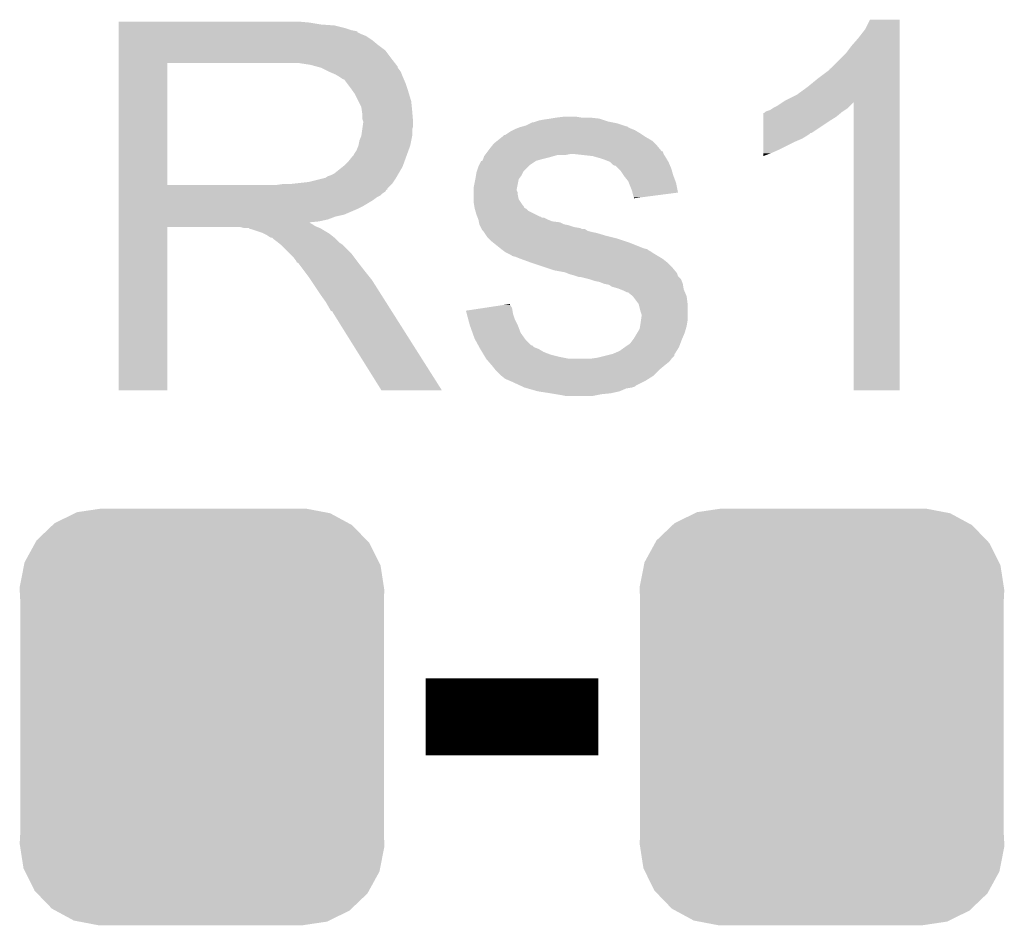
# Model space of a CAD drawing. Extents: x -1.3 to 24.2, y -3.9 to 39.3.
# Tile 18 of 38: x 12.1 to 14.7, y 9.4 to 11.8. Entities that reach past the tile are written whole.
import ezdxf

# ---------------------------------------------------------------- set-up
doc = ezdxf.new("R2010")
doc.units = 0
doc.layers.get('0').update_dxf_attribs({"linetype": 'CONTINUOUS'})
doc.layers.add('SOLIDSWITCH_7_CLICK_V100_GTO', color=14, linetype='CONTINUOUS')
doc.layers.add('SOLIDSWITCH_7_CLICK_V100_GTS', color=12, linetype='CONTINUOUS')

# ---------------------------------------------------------------- blocks, each defined once
blk = doc.blocks.new('CUSTOM_70')
for points in [[(-0.330752, 0.54146), (-0.266332, 0.551046), (0.324464, 0.54146), (0.274326, 0.551046)], [(-0.266332, 0.551046), (-0.26543, 0.55118), (0.274326, 0.551046), (0.26543, 0.55118)], [(-0.39008, 0.512452), (-0.336512, 0.538644), (0.3876, 0.512452), (0.339192, 0.538644)], [(-0.336512, 0.538644), (-0.330752, 0.54146), (0.339192, 0.538644), (0.324464, 0.54146)], [(-0.437866, 0.466866), (-0.39557, 0.507216), (0.436224, 0.466866), (0.397276, 0.507216)], [(-0.39557, 0.507216), (-0.39008, 0.512452), (0.397276, 0.507216), (0.3876, 0.512452)], [(-0.469636, 0.408968), (-0.4418, 0.4597), (0.468318, 0.408968), (0.44314, 0.4597)], [(-0.4418, 0.4597), (-0.437866, 0.466866), (0.44314, 0.4597), (0.436224, 0.466866)], [(-0.482418, 0.344176), (-0.4713, 0.400542), (0.481224, 0.344176), (0.472498, 0.400542)], [(-0.4713, 0.400542), (-0.469636, 0.408968), (0.472498, 0.400542), (0.468318, 0.408968)], [(-0.4826, 0.33528), (-0.482418, 0.344176), (0.4826, 0.33528), (0.481224, 0.344176)], [(-0.48133, 0.311898), (-0.4826, 0.33528), (0.48133, 0.311898), (0.4826, 0.33528)], [(-0.48133, 0.311896), (-0.48133, 0.311898), (0.48133, 0.311896), (0.48133, 0.311898)], [(-0.48133, -0.311896), (-0.48133, 0.311896), (0.48133, -0.311896), (0.48133, 0.311896)], [(-0.4826, -0.33528), (-0.481332, -0.311898), (0.4826, -0.33528), (0.48133, -0.311898)], [(-0.481332, -0.311898), (-0.48133, -0.311896), (0.48133, -0.311898), (0.48133, -0.311896)], [(-0.481222, -0.344176), (-0.4826, -0.33528), (0.482418, -0.344176), (0.4826, -0.33528)], [(-0.472498, -0.400542), (-0.481222, -0.344176), (0.471298, -0.400542), (0.482418, -0.344176)], [(-0.468316, -0.408968), (-0.472498, -0.400542), (0.469636, -0.408968), (0.471298, -0.400542)], [(-0.44314, -0.4597), (-0.468316, -0.408968), (0.441798, -0.4597), (0.469636, -0.408968)], [(-0.436222, -0.466866), (-0.44314, -0.4597), (0.437866, -0.466866), (0.441798, -0.4597)], [(-0.397276, -0.507216), (-0.436222, -0.466866), (0.395568, -0.507216), (0.437866, -0.466866)], [(-0.387598, -0.512452), (-0.397276, -0.507216), (0.39008, -0.512452), (0.395568, -0.507216)], [(-0.339192, -0.538644), (-0.387598, -0.512452), (0.33651, -0.538644), (0.39008, -0.512452)], [(-0.324462, -0.54146), (-0.339192, -0.538644), (0.330752, -0.54146), (0.33651, -0.538644)], [(-0.274326, -0.551046), (-0.324462, -0.54146), (0.26633, -0.551046), (0.330752, -0.54146)], [(-0.26543, -0.55118), (-0.274326, -0.551046), (0.26543, -0.55118), (0.26633, -0.551046)]]:
    blk.add_solid(points)

msp = doc.modelspace()

# ---------------------------------------------------------------- linework, layer by layer
at = {"layer": 'SOLIDSWITCH_7_CLICK_V100_GTO', "const_width": 0.2032}
msp.add_lwpolyline([(13.1318, 9.906), (13.589, 9.906)], dxfattribs=at)
at = {"layer": 'SOLIDSWITCH_7_CLICK_V100_GTO'}
for points in [[(12.319022, 11.74242), (12.319024, 11.74496), (12.82446, 11.74242), (12.79652, 11.74496)], [(12.319022, 11.73734), (12.319022, 11.74242), (12.854938, 11.73734), (12.82446, 11.74242)], [(12.319022, 11.7348), (12.319022, 11.73734), (12.8905, 11.7348), (12.854938, 11.73734)], [(12.319022, 11.72718), (12.319022, 11.7348), (12.920978, 11.72718), (12.8905, 11.7348)], [(12.319022, 11.7221), (12.319022, 11.72718), (12.936222, 11.7221), (12.920978, 11.72718)], [(14.29512, 11.724642), (14.307822, 11.750016), (14.386558, 11.724642), (14.38656, 11.750016)], [(14.307822, 11.750016), (14.307836, 11.75004), (14.38656, 11.750016), (14.307836, 11.75004)], [(12.319022, 11.71956), (12.319022, 11.7221), (12.948922, 11.71956), (12.936222, 11.7221)], [(12.319022, 11.719536), (12.319022, 11.71956), (12.95146, 11.719536), (12.948922, 11.71956)], [(12.319022, 11.717014), (12.319022, 11.719536), (12.951476, 11.717014), (12.95146, 11.719536)], [(12.319022, 11.71194), (12.319022, 11.717014), (12.96162, 11.71194), (12.951476, 11.717014)], [(12.319022, 11.706858), (12.319022, 11.71194), (12.974322, 11.706858), (12.96162, 11.71194)], [(12.319022, 11.6967), (12.319022, 11.706858), (12.98956, 11.6967), (12.974322, 11.706858)], [(14.25956, 11.68146), (14.27734, 11.701778), (14.386558, 11.68146), (14.386558, 11.701778)], [(14.27734, 11.701778), (14.29512, 11.724642), (14.386558, 11.701778), (14.386558, 11.724642)], [(12.319022, 11.684), (12.319022, 11.6967), (13.0048, 11.684), (12.98956, 11.6967)], [(12.319022, 11.668758), (12.319022, 11.684), (13.025122, 11.668758), (13.0048, 11.684)], [(14.24432, 11.661142), (14.25956, 11.68146), (14.386556, 11.661142), (14.386558, 11.68146)], [(12.31902, 11.64844), (12.319022, 11.668758), (13.04036, 11.64844), (13.025122, 11.668758)], [(14.203686, 11.620506), (14.24432, 11.661142), (14.386556, 11.620506), (14.386556, 11.661142)], [(12.319012, 11.313182), (12.31902, 11.635718), (12.448542, 11.313182), (12.448542, 11.635718)], [(12.31902, 11.63574), (12.31902, 11.64844), (13.050238, 11.63574), (13.04036, 11.64844)], [(12.31902, 11.635718), (12.31902, 11.63574), (12.448542, 11.635718), (12.75588, 11.63574)], [(12.827002, 11.63066), (12.793982, 11.63574), (13.054188, 11.63066), (13.050238, 11.63574)], [(12.845636, 11.625578), (12.827002, 11.63066), (13.05814, 11.625578), (13.054188, 11.63066)], [(12.85494, 11.62304), (12.845636, 11.625578), (13.058144, 11.62304), (13.05814, 11.625578)], [(12.854952, 11.623034), (12.85494, 11.62304), (13.058144, 11.623034), (13.058144, 11.62304)], [(12.875256, 11.612882), (12.854952, 11.623034), (13.06576, 11.612882), (13.058144, 11.623034)], [(12.87526, 11.61288), (12.875256, 11.612882), (13.065762, 11.61288), (13.06576, 11.612882)], [(12.89304, 11.60526), (12.87526, 11.61288), (13.06881, 11.60526), (13.065762, 11.61288)], [(12.90151, 11.60018), (12.89304, 11.60526), (13.07084, 11.60018), (13.06881, 11.60526)], [(12.90574, 11.597642), (12.90151, 11.60018), (13.071928, 11.597642), (13.07084, 11.60018)], [(12.913364, 11.59256), (12.90574, 11.597642), (13.074106, 11.59256), (13.071928, 11.597642)], [(14.17066, 11.5951), (14.20114, 11.61797), (14.386556, 11.5951), (14.386556, 11.61797)], [(14.20114, 11.61797), (14.201164, 11.6205), (14.386556, 11.61797), (14.386556, 11.6205)], [(14.201164, 11.6205), (14.203686, 11.620506), (14.386556, 11.6205), (14.386556, 11.620506)], [(12.915904, 11.592552), (12.913364, 11.59256), (13.07411, 11.592552), (13.074106, 11.59256)], [(12.92352, 11.5824), (12.915904, 11.592552), (13.07846, 11.5824), (13.07411, 11.592552)], [(12.93114, 11.57224), (12.92352, 11.5824), (13.081848, 11.57224), (13.07846, 11.5824)], [(12.94021, 11.55954), (12.93114, 11.57224), (13.08608, 11.55954), (13.081848, 11.57224)], [(14.114778, 11.551922), (14.14272, 11.57224), (14.386554, 11.551922), (14.386554, 11.57224)], [(14.14272, 11.57224), (14.17066, 11.5951), (14.386554, 11.57224), (14.386556, 11.5951)], [(12.94384, 11.554456), (12.94021, 11.55954), (13.087606, 11.554456), (13.08608, 11.55954)], [(12.954, 11.534138), (12.94384, 11.554456), (13.0937, 11.534138), (13.087606, 11.554456)], [(14.084302, 11.53668), (14.114778, 11.551922), (14.386554, 11.53668), (14.386554, 11.551922)], [(12.96162, 11.518896), (12.954, 11.534138), (13.095226, 11.518896), (13.0937, 11.534138)], [(12.963072, 11.50874), (12.96162, 11.518896), (13.09624, 11.50874), (13.095226, 11.518896)], [(14.051282, 11.51636), (14.061442, 11.521442), (14.2494, 11.51636), (14.25448, 11.521442)], [(14.061442, 11.521442), (14.076622, 11.531562), (14.25448, 11.521442), (14.264598, 11.531562)], [(14.076622, 11.531562), (14.084302, 11.53668), (14.386554, 11.531562), (14.386554, 11.53668)], [(14.26464, 10.769624), (14.264598, 11.531562), (14.386536, 10.769624), (14.386554, 11.531562)], [(12.96416, 11.501118), (12.963072, 11.50874), (13.096876, 11.501118), (13.09624, 11.50874)], [(12.964162, 11.488418), (12.96416, 11.501118), (13.097934, 11.488418), (13.096876, 11.501118)], [(13.47724, 11.49096), (13.497562, 11.4935), (13.545822, 11.49096), (13.530582, 11.4935)], [(14.025898, 11.4808), (14.0259, 11.4935), (14.1986, 11.4808), (14.218918, 11.4935)], [(14.0259, 11.4935), (14.025904, 11.50366), (14.218918, 11.4935), (14.23111, 11.50366)], [(14.025904, 11.50366), (14.028426, 11.503666), (14.23111, 11.50366), (14.231118, 11.503666)], [(14.028426, 11.503666), (14.03096, 11.5062), (14.231118, 11.503666), (14.23416, 11.5062)], [(14.03096, 11.5062), (14.030964, 11.506202), (14.23416, 11.5062), (14.234162, 11.506202)], [(14.030964, 11.506202), (14.036042, 11.50874), (14.234162, 11.506202), (14.23797, 11.50874)], [(14.036042, 11.50874), (14.043664, 11.511282), (14.23797, 11.50874), (14.241782, 11.511282)], [(14.043664, 11.511282), (14.051282, 11.51636), (14.241782, 11.511282), (14.2494, 11.51636)], [(12.964158, 11.460476), (12.965246, 11.468098), (13.09624, 11.460476), (13.098778, 11.468098)], [(12.9667, 11.480796), (12.964162, 11.488418), (13.09857, 11.480796), (13.097934, 11.488418)], [(12.965246, 11.468098), (12.9667, 11.47826), (13.098778, 11.468098), (13.098778, 11.47826)], [(12.9667, 11.478262), (12.9667, 11.480796), (13.09878, 11.478262), (13.09857, 11.480796)], [(12.9667, 11.47826), (12.9667, 11.478262), (13.098778, 11.47826), (13.09878, 11.478262)], [(13.38072, 11.465562), (13.389584, 11.468094), (13.66774, 11.465562), (13.665206, 11.468094)], [(13.389584, 11.468094), (13.389606, 11.4681), (13.665206, 11.468094), (13.662664, 11.4681)], [(13.389606, 11.4681), (13.3985, 11.47064), (13.662664, 11.4681), (13.655042, 11.47064)], [(13.3985, 11.47064), (13.408658, 11.475718), (13.655042, 11.47064), (13.6398, 11.475718)], [(13.408658, 11.475718), (13.413744, 11.47826), (13.6398, 11.475718), (13.627098, 11.47826)], [(13.413744, 11.47826), (13.416282, 11.478262), (13.627098, 11.47826), (13.627088, 11.478262)], [(13.416282, 11.478262), (13.423898, 11.4808), (13.627088, 11.478262), (13.614402, 11.4808)], [(13.423898, 11.4808), (13.431522, 11.48334), (13.614402, 11.4808), (13.60678, 11.48334)], [(13.431522, 11.48334), (13.44422, 11.48588), (13.60678, 11.48334), (13.599158, 11.48588)], [(13.44422, 11.48588), (13.461986, 11.488418), (13.599158, 11.48588), (13.591542, 11.488418)], [(13.461986, 11.488418), (13.462, 11.48842), (13.591542, 11.488418), (13.591526, 11.48842)], [(13.462, 11.48842), (13.47724, 11.49096), (13.591526, 11.48842), (13.56868, 11.49096)], [(14.025892, 11.45032), (14.025898, 11.4808), (14.152878, 11.45032), (14.1986, 11.4808)], [(12.95654, 11.429998), (12.961618, 11.442698), (13.093698, 11.429998), (13.09624, 11.442698)], [(12.961618, 11.442698), (12.964158, 11.460476), (13.09624, 11.442698), (13.09624, 11.460476)], [(13.334366, 11.440162), (13.33754, 11.4427), (13.713458, 11.440162), (13.709652, 11.4427)], [(13.33754, 11.4427), (13.340084, 11.44524), (13.709652, 11.4427), (13.705842, 11.44524)], [(13.340084, 11.44524), (13.342626, 11.445244), (13.705842, 11.44524), (13.705838, 11.445244)], [(13.342626, 11.445244), (13.350244, 11.450322), (13.705838, 11.445244), (13.69822, 11.450322)], [(13.350244, 11.450322), (13.357862, 11.4554), (13.69822, 11.450322), (13.689756, 11.4554)], [(13.357862, 11.4554), (13.36294, 11.45794), (13.689756, 11.4554), (13.685522, 11.45794)], [(13.36294, 11.45794), (13.36802, 11.46048), (13.685522, 11.45794), (13.679172, 11.46048)], [(13.36802, 11.46048), (13.374366, 11.46302), (13.679172, 11.46048), (13.67282, 11.46302)], [(13.374366, 11.46302), (13.38071, 11.465558), (13.67282, 11.46302), (13.667744, 11.465558)], [(13.38071, 11.465558), (13.38072, 11.465562), (13.667744, 11.465558), (13.66774, 11.465562)], [(14.025888, 11.43508), (14.02589, 11.4427), (14.127478, 11.43508), (14.140182, 11.4427)], [(14.02589, 11.4427), (14.025892, 11.44778), (14.140182, 11.4427), (14.1478, 11.44778)], [(14.025892, 11.450314), (14.025892, 11.45032), (14.150334, 11.450314), (14.152878, 11.45032)], [(14.025892, 11.44778), (14.025892, 11.450314), (14.1478, 11.44778), (14.150334, 11.450314)], [(12.948918, 11.404596), (12.953998, 11.417298), (13.086538, 11.404596), (13.091156, 11.417298)], [(12.953998, 11.4173), (12.95654, 11.429998), (13.091158, 11.4173), (13.093698, 11.429998)], [(12.953998, 11.417298), (12.953998, 11.4173), (13.091156, 11.417298), (13.091158, 11.4173)], [(13.30198, 11.40968), (13.308076, 11.4173), (13.750294, 11.40968), (13.74394, 11.4173)], [(13.308076, 11.4173), (13.312142, 11.422382), (13.74394, 11.4173), (13.738858, 11.422382)], [(13.312142, 11.422382), (13.321662, 11.429998), (13.738858, 11.422382), (13.731238, 11.429998)], [(13.321662, 11.429998), (13.334366, 11.440162), (13.731238, 11.429998), (13.713458, 11.440162)], [(14.025882, 11.40714), (14.025886, 11.42746), (14.06906, 11.40714), (14.1097, 11.42746)], [(14.025886, 11.42746), (14.025888, 11.43508), (14.1097, 11.42746), (14.127478, 11.43508)], [(12.9286, 11.37666), (12.938758, 11.389358), (13.07638, 11.37666), (13.080998, 11.389358)], [(12.938758, 11.389358), (12.941298, 11.3919), (13.080998, 11.389358), (13.081922, 11.3919)], [(12.941298, 11.3919), (12.94384, 11.396978), (13.081922, 11.3919), (13.083768, 11.396978)], [(12.94384, 11.396978), (12.948918, 11.404596), (13.083768, 11.396978), (13.086538, 11.404596)], [(13.285892, 11.38682), (13.286742, 11.389362), (13.462, 11.38682), (13.470894, 11.389362)], [(13.286742, 11.389362), (13.288644, 11.3919), (13.470894, 11.389362), (13.479776, 11.3919)], [(13.288644, 11.3919), (13.29055, 11.39444), (13.500098, 11.3919), (13.512798, 11.39444)], [(13.29055, 11.39444), (13.29625, 11.402042), (13.761722, 11.39444), (13.759184, 11.402042)], [(13.29625, 11.402042), (13.296264, 11.40206), (13.759184, 11.402042), (13.756646, 11.40206)], [(13.296264, 11.40206), (13.30198, 11.40968), (13.756646, 11.40206), (13.750294, 11.40968)], [(13.528074, 11.394436), (13.528038, 11.39444), (13.761722, 11.394436), (13.761722, 11.39444)], [(13.573758, 11.38936), (13.528074, 11.394436), (13.765108, 11.38936), (13.761722, 11.394436)], [(13.582642, 11.386822), (13.573758, 11.38936), (13.7668, 11.386822), (13.765108, 11.38936)], [(14.02588, 11.39698), (14.025882, 11.40714), (14.0462, 11.39698), (14.06906, 11.40714)], [(14.02588, 11.389392), (14.02588, 11.39698), (14.02588, 11.389392), (14.0462, 11.39698)], [(12.912722, 11.361418), (12.915898, 11.363958), (13.07084, 11.361418), (13.071762, 11.363958)], [(12.915898, 11.363958), (12.9286, 11.37666), (13.071762, 11.363958), (13.07638, 11.37666)], [(13.2715, 11.36142), (13.274044, 11.366498), (13.40358, 11.36142), (13.408658, 11.366498)], [(13.274044, 11.366498), (13.279134, 11.376658), (13.408658, 11.366498), (13.423896, 11.376658)], [(13.279134, 11.376658), (13.279136, 11.37666), (13.423896, 11.376658), (13.423902, 11.37666)], [(13.279136, 11.37666), (13.281666, 11.376676), (13.423902, 11.37666), (13.423958, 11.376676)], [(13.281666, 11.376676), (13.284198, 11.38174), (13.423958, 11.376676), (13.44168, 11.38174)], [(13.284198, 11.38174), (13.2842, 11.381742), (13.44168, 11.38174), (13.441688, 11.381742)], [(13.2842, 11.381742), (13.285892, 11.38682), (13.441688, 11.381742), (13.462, 11.38682)], [(13.59154, 11.38428), (13.582642, 11.386822), (13.768326, 11.38428), (13.7668, 11.386822)], [(13.606782, 11.3792), (13.59154, 11.38428), (13.771372, 11.3792), (13.768326, 11.38428)], [(13.619476, 11.37412), (13.606782, 11.3792), (13.77442, 11.37412), (13.771372, 11.3792)], [(13.61948, 11.374118), (13.619476, 11.37412), (13.77442, 11.374118), (13.77442, 11.37412)], [(13.627102, 11.366502), (13.61948, 11.374118), (13.777686, 11.366502), (13.77442, 11.374118)], [(13.632176, 11.363962), (13.627102, 11.366502), (13.778776, 11.363962), (13.777686, 11.366502)], [(13.634716, 11.36396), (13.632176, 11.363962), (13.778776, 11.36396), (13.778776, 11.363962)], [(13.64234, 11.35634), (13.634716, 11.36396), (13.782042, 11.35634), (13.778776, 11.36396)], [(12.872714, 11.336018), (12.880338, 11.33856), (13.056024, 11.336018), (13.057506, 11.33856)], [(12.880338, 11.33856), (12.890496, 11.343638), (13.057506, 11.33856), (13.060468, 11.343638)], [(12.890496, 11.343638), (12.912722, 11.361418), (13.060468, 11.343638), (13.07084, 11.361418)], [(13.26388, 11.33094), (13.26515, 11.338562), (13.380082, 11.33094), (13.385798, 11.338562)], [(13.26515, 11.338562), (13.266422, 11.346182), (13.385798, 11.338562), (13.38961, 11.346182)], [(13.266422, 11.346182), (13.267266, 11.348716), (13.38961, 11.346182), (13.390878, 11.348716)], [(13.267266, 11.348716), (13.2715, 11.36142), (13.390878, 11.348716), (13.40358, 11.36142)], [(13.647418, 11.351262), (13.64234, 11.35634), (13.783494, 11.351262), (13.782042, 11.35634)], [(13.655888, 11.33856), (13.647418, 11.351262), (13.78712, 11.33856), (13.783494, 11.351262)], [(13.65758, 11.33602), (13.655888, 11.33856), (13.788074, 11.33602), (13.78712, 11.33856)], [(12.319012, 11.31316), (12.319012, 11.313182), (12.738098, 11.31316), (12.448542, 11.313182)], [(12.319012, 11.302996), (12.319012, 11.31316), (13.0302, 11.302996), (13.04036, 11.31316)], [(12.738098, 11.31316), (12.755864, 11.315698), (13.04036, 11.31316), (13.042898, 11.315698)], [(12.755864, 11.315698), (12.75588, 11.3157), (13.042898, 11.315698), (13.042898, 11.3157)], [(12.776198, 11.3157), (12.821918, 11.32078), (13.042898, 11.3157), (13.046286, 11.32078)], [(12.821918, 11.32078), (12.862558, 11.33094), (13.046286, 11.32078), (13.053062, 11.33094)], [(12.865096, 11.33094), (12.872714, 11.336018), (13.053062, 11.33094), (13.056024, 11.336018)], [(13.2588, 11.305542), (13.26337, 11.3284), (13.373608, 11.305542), (13.378178, 11.3284)], [(13.26337, 11.3284), (13.26388, 11.33094), (13.378178, 11.3284), (13.380082, 11.33094)], [(13.667738, 11.323318), (13.65758, 11.33602), (13.792836, 11.323318), (13.788074, 11.33602)], [(13.669772, 11.318238), (13.667738, 11.323318), (13.79474, 11.318238), (13.792836, 11.323318)], [(13.677898, 11.297922), (13.669772, 11.318238), (13.798784, 11.297922), (13.79474, 11.318238)], [(12.319012, 11.30046), (12.319012, 11.302996), (13.030176, 11.30046), (13.0302, 11.302996)], [(12.319012, 11.300444), (12.319012, 11.30046), (13.027654, 11.300444), (13.030176, 11.30046)], [(12.319012, 11.295382), (12.319012, 11.300444), (13.025116, 11.295382), (13.027654, 11.300444)], [(12.319012, 11.290298), (12.319012, 11.295382), (13.017498, 11.290298), (13.025116, 11.295382)], [(12.319012, 11.285218), (12.319012, 11.290298), (13.012416, 11.285218), (13.017498, 11.290298)], [(12.319012, 11.280138), (12.319012, 11.285218), (13.002262, 11.280138), (13.012416, 11.285218)], [(13.2588, 11.302998), (13.2588, 11.305542), (13.3731, 11.302998), (13.373608, 11.305542)], [(13.2588, 11.297916), (13.2588, 11.302998), (13.373102, 11.297916), (13.3731, 11.302998)], [(13.2588, 11.292836), (13.2588, 11.297916), (13.37564, 11.292836), (13.373102, 11.297916)], [(13.2588, 11.287758), (13.2588, 11.292836), (13.37564, 11.287758), (13.37564, 11.292836)], [(13.2588, 11.275056), (13.2588, 11.287758), (13.378182, 11.275056), (13.37564, 11.287758)], [(13.679172, 11.292838), (13.677898, 11.297922), (13.799794, 11.292838), (13.798784, 11.297922)], [(13.680442, 11.28776), (13.679172, 11.292838), (13.760798, 11.28776), (13.799794, 11.292838)], [(13.682978, 11.280142), (13.680442, 11.28776), (13.7023, 11.280142), (13.760798, 11.28776)], [(12.31901, 11.25728), (12.319012, 11.272518), (12.9667, 11.25728), (12.992098, 11.272518)], [(12.319012, 11.272518), (12.319012, 11.280138), (12.992098, 11.272518), (13.002262, 11.280138)], [(13.2588, 11.267442), (13.2588, 11.275056), (13.38326, 11.267442), (13.378182, 11.275056)], [(13.260072, 11.259818), (13.2588, 11.267442), (13.388342, 11.259818), (13.38326, 11.267442)], [(13.260496, 11.257276), (13.260072, 11.259818), (13.390882, 11.257276), (13.388342, 11.259818)], [(13.68298, 11.277626), (13.682978, 11.280142), (13.68298, 11.277626), (13.7023, 11.280142)], [(12.31901, 11.24966), (12.31901, 11.25728), (12.95146, 11.24966), (12.9667, 11.25728)], [(12.31901, 11.23442), (12.31901, 11.24966), (12.915898, 11.23442), (12.95146, 11.24966)], [(12.31901, 11.229338), (12.31901, 11.23442), (12.893038, 11.229338), (12.915898, 11.23442)], [(13.26134, 11.2522), (13.260496, 11.257276), (13.393426, 11.2522), (13.390882, 11.257276)], [(13.262066, 11.249658), (13.26134, 11.2522), (13.398498, 11.249658), (13.393426, 11.2522)], [(13.263518, 11.244578), (13.262066, 11.249658), (13.403584, 11.244578), (13.398498, 11.249658)], [(13.266418, 11.23442), (13.263518, 11.244578), (13.423904, 11.23442), (13.403584, 11.244578)], [(13.268452, 11.22934), (13.266418, 11.23442), (13.434064, 11.22934), (13.423904, 11.23442)], [(12.31901, 11.22172), (12.31901, 11.229338), (12.872718, 11.22172), (12.893038, 11.229338)], [(12.31901, 11.21664), (12.31901, 11.22172), (12.849858, 11.21664), (12.872718, 11.22172)], [(12.31901, 11.214062), (12.31901, 11.21664), (12.824494, 11.214062), (12.849858, 11.21664)], [(12.31901, 11.211558), (12.31901, 11.214062), (12.827004, 11.211558), (12.824494, 11.214062)], [(12.31901, 11.209018), (12.31901, 11.211558), (12.832082, 11.209018), (12.827004, 11.211558)], [(12.31901, 11.20394), (12.31901, 11.209018), (12.839698, 11.20394), (12.832082, 11.209018)], [(13.268454, 11.229334), (13.268452, 11.22934), (13.436606, 11.229334), (13.434064, 11.22934)], [(13.269468, 11.2268), (13.268454, 11.229334), (13.439144, 11.2268), (13.436606, 11.229334)], [(13.269468, 11.226798), (13.269468, 11.2268), (13.444224, 11.226798), (13.439144, 11.2268)], [(13.271498, 11.221722), (13.269468, 11.226798), (13.454376, 11.221722), (13.444224, 11.226798)], [(13.2715, 11.22172), (13.271498, 11.221722), (13.45438, 11.22172), (13.454376, 11.221722)], [(13.272516, 11.21664), (13.2715, 11.22172), (13.467084, 11.21664), (13.45438, 11.22172)], [(13.273026, 11.214098), (13.272516, 11.21664), (13.487402, 11.214098), (13.467084, 11.21664)], [(13.27404, 11.209022), (13.273026, 11.214098), (13.497558, 11.209022), (13.487402, 11.214098)], [(13.274042, 11.20902), (13.27404, 11.209022), (13.497562, 11.20902), (13.497558, 11.209022)], [(13.275312, 11.206478), (13.274042, 11.20902), (13.51026, 11.206478), (13.497562, 11.20902)], [(13.277852, 11.2014), (13.275312, 11.206478), (13.5255, 11.2014), (13.51026, 11.206478)], [(12.319, 10.769624), (12.31901, 11.201376), (12.448516, 10.769624), (12.44854, 11.201376)], [(12.31901, 11.2014), (12.31901, 11.20394), (12.84605, 11.2014), (12.839698, 11.20394)], [(12.31901, 11.201376), (12.31901, 11.2014), (12.44854, 11.201376), (12.641578, 11.2014)], [(12.651738, 11.19886), (12.641578, 11.2014), (12.852402, 11.19886), (12.84605, 11.2014)], [(12.666974, 11.196326), (12.664436, 11.19886), (12.856626, 11.196326), (12.852402, 11.19886)], [(12.669516, 11.19632), (12.666974, 11.196326), (12.856636, 11.19632), (12.856626, 11.196326)], [(12.699998, 11.18616), (12.669516, 11.19632), (12.873568, 11.18616), (12.856636, 11.19632)], [(12.705078, 11.18362), (12.699998, 11.18616), (12.8778, 11.18362), (12.873568, 11.18616)], [(12.710158, 11.18108), (12.705078, 11.18362), (12.880976, 11.18108), (12.8778, 11.18362)], [(12.717778, 11.176002), (12.710158, 11.18108), (12.887324, 11.176002), (12.880976, 11.18108)], [(13.279122, 11.198858), (13.277852, 11.2014), (13.540742, 11.198858), (13.5255, 11.2014)], [(13.280392, 11.19632), (13.279122, 11.198858), (13.545824, 11.19632), (13.540742, 11.198858)], [(13.280394, 11.196316), (13.280392, 11.19632), (13.553446, 11.196316), (13.545824, 11.19632)], [(13.281658, 11.193784), (13.280394, 11.196316), (13.557244, 11.193784), (13.553446, 11.196316)], [(13.284198, 11.191242), (13.281658, 11.193784), (13.561056, 11.191242), (13.557244, 11.193784)], [(13.284202, 11.191238), (13.284198, 11.191242), (13.56106, 11.191238), (13.561056, 11.191242)], [(13.285894, 11.1887), (13.284202, 11.191238), (13.57122, 11.1887), (13.56106, 11.191238)], [(13.287588, 11.18616), (13.285894, 11.1887), (13.58392, 11.18616), (13.57122, 11.1887)], [(13.292668, 11.17854), (13.287588, 11.18616), (13.60932, 11.17854), (13.58392, 11.18616)], [(12.722856, 11.173462), (12.717778, 11.176002), (12.890498, 11.173462), (12.887324, 11.176002)], [(12.725396, 11.17346), (12.722856, 11.173462), (12.8905, 11.17346), (12.890498, 11.173462)], [(12.72794, 11.170922), (12.725396, 11.17346), (12.893038, 11.170922), (12.8905, 11.17346)], [(12.7381, 11.1633), (12.72794, 11.170922), (12.90066, 11.1633), (12.893038, 11.170922)], [(12.741276, 11.16076), (12.7381, 11.1633), (12.9032, 11.16076), (12.90066, 11.1633)], [(12.747628, 11.155678), (12.741276, 11.16076), (12.910822, 11.155678), (12.9032, 11.16076)], [(12.750798, 11.153142), (12.747628, 11.155678), (12.913358, 11.153142), (12.910822, 11.155678)], [(13.29436, 11.176), (13.292668, 11.17854), (13.61948, 11.176), (13.60932, 11.17854)], [(13.29944, 11.17092), (13.29436, 11.176), (13.639798, 11.17092), (13.61948, 11.176)], [(13.30706, 11.1633), (13.29944, 11.17092), (13.66266, 11.1633), (13.639798, 11.17092)], [(13.310236, 11.16076), (13.30706, 11.1633), (13.67028, 11.16076), (13.66266, 11.1633)], [(13.329286, 11.14552), (13.310236, 11.16076), (13.708382, 11.14552), (13.67028, 11.16076)], [(12.773662, 11.130278), (12.750798, 11.153142), (12.93622, 11.130278), (12.913358, 11.153142)], [(12.781278, 11.12266), (12.773662, 11.130278), (12.941936, 11.12266), (12.93622, 11.130278)], [(13.33246, 11.14298), (13.329286, 11.14552), (13.718526, 11.14298), (13.708382, 11.14552)], [(13.332466, 11.142976), (13.33246, 11.14298), (13.71854, 11.142976), (13.718526, 11.14298)], [(13.335852, 11.140438), (13.332466, 11.142976), (13.721084, 11.140438), (13.71854, 11.142976)], [(13.33924, 11.137898), (13.335852, 11.140438), (13.726162, 11.137898), (13.721084, 11.140438)], [(13.342622, 11.135362), (13.33924, 11.137898), (13.729966, 11.135362), (13.726162, 11.137898)], [(13.347704, 11.13282), (13.342622, 11.135362), (13.733778, 11.13282), (13.729966, 11.135362)], [(13.357856, 11.127742), (13.347704, 11.13282), (13.742242, 11.127742), (13.733778, 11.13282)], [(12.788898, 11.112498), (12.781278, 11.12266), (12.949558, 11.112498), (12.941936, 11.12266)], [(12.79017, 11.10996), (12.788898, 11.112498), (12.95146, 11.10996), (12.949558, 11.112498)], [(12.791434, 11.107436), (12.79017, 11.10996), (12.953424, 11.107436), (12.95146, 11.10996)], [(12.79397, 11.10742), (12.791434, 11.107436), (12.953436, 11.10742), (12.953424, 11.107436)], [(12.809216, 11.0871), (12.79397, 11.10742), (12.96924, 11.0871), (12.953436, 11.10742)], [(13.3604, 11.125204), (13.357856, 11.127742), (13.746474, 11.125204), (13.742242, 11.127742)], [(13.370558, 11.12266), (13.3604, 11.125204), (13.750714, 11.12266), (13.746474, 11.125204)], [(13.38326, 11.11758), (13.370558, 11.12266), (13.75918, 11.11758), (13.750714, 11.12266)], [(13.4112, 11.10742), (13.38326, 11.11758), (13.77188, 11.10742), (13.75918, 11.11758)], [(13.449304, 11.09472), (13.4112, 11.10742), (13.78458, 11.09472), (13.77188, 11.10742)], [(12.82446, 11.06678), (12.809216, 11.0871), (12.985496, 11.06678), (12.96924, 11.0871)], [(13.472158, 11.087102), (13.449304, 11.09472), (13.79093, 11.087102), (13.78458, 11.09472)], [(13.500098, 11.08202), (13.472158, 11.087102), (13.795164, 11.08202), (13.79093, 11.087102)], [(13.506452, 11.07948), (13.500098, 11.08202), (13.79728, 11.07948), (13.795164, 11.08202)], [(13.512798, 11.076942), (13.506452, 11.07948), (13.798128, 11.076942), (13.79728, 11.07948)], [(13.52296, 11.074398), (13.512798, 11.076942), (13.798978, 11.074398), (13.798128, 11.076942)], [(12.827848, 11.061698), (12.82446, 11.06678), (12.98956, 11.061698), (12.985496, 11.06678)], [(12.846474, 11.03376), (12.827848, 11.061698), (13.00734, 11.03376), (12.98956, 11.061698)], [(13.53058, 11.07186), (13.52296, 11.074398), (13.799824, 11.07186), (13.798978, 11.074398)], [(13.538198, 11.069322), (13.53058, 11.07186), (13.80236, 11.069322), (13.799824, 11.07186)], [(13.543278, 11.06932), (13.538198, 11.069322), (13.802362, 11.06932), (13.80236, 11.069322)], [(13.5636, 11.064238), (13.543278, 11.06932), (13.80744, 11.064238), (13.802362, 11.06932)], [(13.563608, 11.064236), (13.5636, 11.064238), (13.80744, 11.064236), (13.80744, 11.064238)], [(13.57884, 11.059162), (13.563608, 11.064236), (13.80947, 11.059162), (13.80744, 11.064236)], [(13.591538, 11.05662), (13.57884, 11.059162), (13.810488, 11.05662), (13.80947, 11.059162)], [(13.604238, 11.051542), (13.591538, 11.05662), (13.81252, 11.051542), (13.810488, 11.05662)], [(13.60426, 11.051538), (13.604238, 11.051542), (13.81252, 11.051538), (13.81252, 11.051542)], [(13.61694, 11.049002), (13.60426, 11.051538), (13.812944, 11.049002), (13.81252, 11.051538)], [(12.85494, 11.02106), (12.846474, 11.03376), (13.015398, 11.02106), (13.00734, 11.03376)], [(13.624556, 11.043922), (13.61694, 11.049002), (13.813792, 11.043922), (13.812944, 11.049002)], [(13.64234, 11.038842), (13.624556, 11.043922), (13.814638, 11.038842), (13.813792, 11.043922)], [(13.648698, 11.036298), (13.64234, 11.038842), (13.815062, 11.036298), (13.814638, 11.038842)], [(13.65504, 11.03376), (13.648698, 11.036298), (13.81615, 11.03376), (13.815062, 11.036298)], [(13.665196, 11.028682), (13.65504, 11.03376), (13.818326, 11.028682), (13.81615, 11.03376)], [(13.667736, 11.02868), (13.665196, 11.028682), (13.818326, 11.02868), (13.818326, 11.028682)], [(13.680438, 11.018522), (13.667736, 11.02868), (13.822678, 11.018522), (13.818326, 11.02868)], [(12.86764, 11.003282), (12.85494, 11.02106), (13.026678, 11.003282), (13.015398, 11.02106)], [(12.8778, 10.985498), (12.86764, 11.003282), (13.03796, 10.985498), (13.026678, 11.003282)], [(13.33875, 10.995654), (13.35532, 10.998172), (13.355324, 10.995654), (13.35532, 10.998172)], [(13.680444, 11.018516), (13.680438, 11.018522), (13.82268, 11.018516), (13.822678, 11.018522)], [(13.695678, 10.998204), (13.680444, 11.018516), (13.82522, 10.998204), (13.82268, 11.018516)], [(13.69568, 10.998198), (13.695678, 10.998204), (13.82522, 10.998198), (13.82522, 10.998204)], [(13.700762, 10.97788), (13.69568, 10.998198), (13.82522, 10.97788), (13.82522, 10.998198)], [(12.88034, 10.980426), (12.8778, 10.985498), (13.041178, 10.980426), (13.03796, 10.985498)], [(12.885414, 10.97788), (12.88034, 10.980426), (13.042794, 10.97788), (13.041178, 10.980426)], [(12.887962, 10.9728), (12.885414, 10.97788), (13.046016, 10.9728), (13.042794, 10.97788)], [(13.01496, 10.76961), (12.887962, 10.9728), (13.17493, 10.76961), (13.046016, 10.9728)], [(13.238502, 10.98042), (13.288644, 10.98804), (13.361672, 10.98042), (13.3604, 10.98804)], [(13.240532, 10.972798), (13.238502, 10.98042), (13.362942, 10.972798), (13.361672, 10.98042)], [(13.244586, 10.95756), (13.240532, 10.972798), (13.36802, 10.95756), (13.362942, 10.972798)], [(13.288644, 10.98804), (13.33875, 10.995654), (13.3604, 10.98804), (13.355324, 10.995654)], [(13.703298, 10.970262), (13.700762, 10.97788), (13.82522, 10.970262), (13.82522, 10.97788)], [(13.248642, 10.94232), (13.244586, 10.95756), (13.37564, 10.94232), (13.36802, 10.95756)], [(13.699488, 10.939778), (13.70076, 10.9474), (13.82268, 10.939778), (13.82395, 10.9474)], [(13.70076, 10.9474), (13.701848, 10.955018), (13.82395, 10.9474), (13.82522, 10.955018)], [(13.701848, 10.955018), (13.7033, 10.965182), (13.82522, 10.955018), (13.82522, 10.965182)], [(13.7033, 10.965182), (13.703298, 10.970262), (13.82522, 10.965182), (13.82522, 10.970262)], [(13.2559, 10.921998), (13.248642, 10.94232), (13.383262, 10.921998), (13.37564, 10.94232)], [(13.26134, 10.906762), (13.2559, 10.921998), (13.394146, 10.906762), (13.383262, 10.921998)], [(13.682982, 10.906762), (13.692122, 10.921998), (13.811068, 10.906762), (13.8176, 10.921998)], [(13.692122, 10.921998), (13.69822, 10.93216), (13.8176, 10.921998), (13.820502, 10.93216)], [(13.69822, 10.93216), (13.699488, 10.939778), (13.820502, 10.93216), (13.82268, 10.939778)], [(13.262728, 10.904218), (13.26134, 10.906762), (13.395962, 10.904218), (13.394146, 10.906762)], [(13.27104, 10.88898), (13.262728, 10.904218), (13.411204, 10.88898), (13.395962, 10.904218)], [(13.670282, 10.891522), (13.67536, 10.896602), (13.805216, 10.891522), (13.807122, 10.896602)], [(13.67536, 10.896602), (13.681074, 10.90422), (13.807122, 10.896602), (13.80998, 10.90422)], [(13.681074, 10.90422), (13.682982, 10.906762), (13.80998, 10.90422), (13.811068, 10.906762)], [(13.271042, 10.888974), (13.27104, 10.88898), (13.413746, 10.888974), (13.411204, 10.88898)], [(13.27381, 10.8839), (13.271042, 10.888974), (13.418824, 10.8839), (13.413746, 10.888974)], [(13.27658, 10.87882), (13.27381, 10.8839), (13.431522, 10.87882), (13.418824, 10.8839)], [(13.281152, 10.8712), (13.27658, 10.87882), (13.444216, 10.8712), (13.431522, 10.87882)], [(13.285724, 10.86358), (13.281152, 10.8712), (13.464542, 10.86358), (13.444216, 10.8712)], [(13.627102, 10.866122), (13.644882, 10.873742), (13.791248, 10.866122), (13.79601, 10.873742)], [(13.644882, 10.873742), (13.6591, 10.883898), (13.79601, 10.873742), (13.802358, 10.883898)], [(13.6591, 10.883898), (13.66266, 10.88644), (13.802358, 10.883898), (13.80331, 10.88644)], [(13.66266, 10.88644), (13.670282, 10.891522), (13.80331, 10.88644), (13.805216, 10.891522)], [(13.288772, 10.8585), (13.285724, 10.86358), (13.48486, 10.8585), (13.464542, 10.86358)], [(13.291818, 10.853422), (13.288772, 10.8585), (13.510252, 10.853422), (13.48486, 10.8585)], [(13.29182, 10.85342), (13.291818, 10.853422), (13.510262, 10.85342), (13.510252, 10.853422)], [(13.298354, 10.845798), (13.29182, 10.85342), (13.776958, 10.845798), (13.782676, 10.85342)], [(13.30706, 10.83564), (13.298354, 10.845798), (13.76426, 10.83564), (13.776958, 10.845798)], [(13.56868, 10.85342), (13.586446, 10.855958), (13.782676, 10.85342), (13.78458, 10.855958)], [(13.586446, 10.855958), (13.58646, 10.85596), (13.78458, 10.855958), (13.78458, 10.85596)], [(13.58646, 10.85596), (13.606752, 10.861034), (13.78458, 10.85596), (13.789654, 10.861034)], [(13.606752, 10.861034), (13.616926, 10.863578), (13.789654, 10.861034), (13.78966, 10.863578)], [(13.616926, 10.863578), (13.627102, 10.866122), (13.78966, 10.863578), (13.791248, 10.866122)], [(13.317218, 10.822942), (13.30706, 10.83564), (13.749022, 10.822942), (13.76426, 10.83564)], [(13.32992, 10.81024), (13.317218, 10.822942), (13.736318, 10.81024), (13.749022, 10.822942)], [(13.333098, 10.8077), (13.32992, 10.81024), (13.733778, 10.8077), (13.736318, 10.81024)], [(13.342622, 10.800082), (13.333098, 10.8077), (13.721588, 10.800082), (13.733778, 10.8077)], [(13.354472, 10.795002), (13.342622, 10.800082), (13.71346, 10.795002), (13.721588, 10.800082)], [(13.3604, 10.79246), (13.354472, 10.795002), (13.708378, 10.79246), (13.71346, 10.795002)], [(13.382418, 10.782298), (13.3604, 10.79246), (13.688062, 10.782298), (13.708378, 10.79246)], [(12.448516, 10.7696), (12.319, 10.769624), (12.448516, 10.7696), (12.448516, 10.769624)], [(13.174936, 10.7696), (13.17493, 10.76961), (13.174936, 10.7696), (13.01496, 10.76961)], [(13.387916, 10.77976), (13.382418, 10.782298), (13.685516, 10.77976), (13.688062, 10.782298)], [(13.393418, 10.77722), (13.387916, 10.77976), (13.6779, 10.77722), (13.685516, 10.77976)], [(13.402316, 10.774678), (13.393418, 10.77722), (13.662658, 10.774678), (13.6779, 10.77722)], [(13.428978, 10.76706), (13.402316, 10.774678), (13.644878, 10.76706), (13.662658, 10.774678)], [(13.462, 10.76198), (13.428978, 10.76706), (13.622018, 10.76198), (13.644878, 10.76706)], [(14.386536, 10.7696), (14.26464, 10.769624), (14.386536, 10.7696), (14.386536, 10.769624)], [(13.47724, 10.75944), (13.462, 10.76198), (13.59662, 10.75944), (13.622018, 10.76198)], [(13.49248, 10.7569), (13.47724, 10.75944), (13.583918, 10.7569), (13.59662, 10.75944)], [(13.505178, 10.75436), (13.49248, 10.7569), (13.571218, 10.75436), (13.583918, 10.7569)]]:
    msp.add_solid(points, dxfattribs=at)

# ---------------------------------------------------------------- block references
at = {"layer": 'SOLIDSWITCH_7_CLICK_V100_GTS'}
for p in [(12.53998, 9.906), (14.18082, 9.906)]:
    msp.add_blockref('CUSTOM_70', p, dxfattribs=at)

doc.saveas('drawing.dxf')
